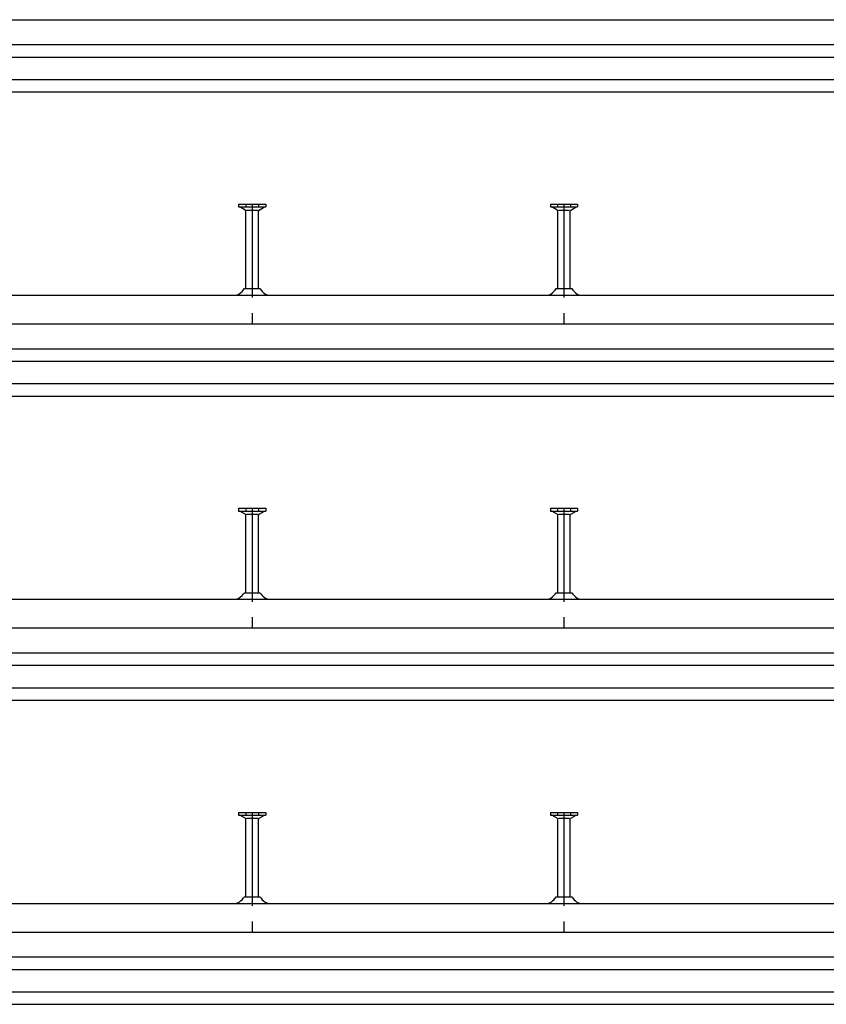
# Model space of a CAD drawing. Header units: millimetres. Extents: x -218 to 5910, y -4299 to 2743.
# Tile 9 of 21: x 429 to 1076, y -1615 to -825. Entities that reach past the tile are written whole.
import ezdxf

# ---------------------------------------------------------------- set-up
doc = ezdxf.new("R2010")
doc.units = ezdxf.units.MM
doc.header["$LTSCALE"] = 10
doc.linetypes.add('MITTE2', pattern=[1.125, 0.75, -0.125, 0.125, -0.125])
doc.layers.add('HALFEN', color=2, linetype='CONTINUOUS')

msp = doc.modelspace()

# ---------------------------------------------------------------- linework, layer by layer
at = {"layer": 'HALFEN'}
for p, q in [((-159.75, -824.75), (2390.25, -824.75)), ((-159.75, -844.75), (2390.25, -844.75)), ((-159.75, -854.75), (2390.25, -854.75)), ((-159.75, -872.75), (2390.25, -872.75)), ((-159.75, -882.75), (2390.25, -882.75)), ((604.34, -972.75), (626.16, -972.75)), ((604.34, -972.75), (604.34, -974.95)), ((604.34, -974.95), (626.16, -974.95)), ((609.75, -977.46), (605.4, -974.95)), ((610.16, -972.75), (610.16, -974.95)), ((610.25, -1040.5), (610.25, -978.33)), ((619.76, -977.75), (610.74, -977.75)), ((620.25, -1040.5), (620.25, -978.33)), ((620.34, -972.75), (620.34, -974.95)), ((620.75, -977.46), (625.1, -974.95)), ((626.16, -972.75), (626.16, -974.95)), ((854.34, -972.75), (854.34, -974.95)), ((854.34, -972.75), (876.16, -972.75)), ((854.34, -974.95), (876.16, -974.95)), ((859.75, -977.46), (855.4, -974.95)), ((860.16, -972.75), (860.16, -974.95)), ((860.25, -1040.5), (860.25, -978.33)), ((869.76, -977.75), (860.74, -977.75)), ((870.25, -1040.5), (870.25, -978.33)), ((870.34, -972.75), (870.34, -974.95)), ((870.75, -977.46), (875.1, -974.95)), ((876.16, -972.75), (876.16, -974.95)), ((609.04, -1040.5), (621.46, -1040.5)), ((859.04, -1040.5), (871.46, -1040.5)), ((-159.75, -1045.75), (2640.25, -1045.75)), ((-159.75, -1068.75), (2640.25, -1068.75)), ((-159.75, -1088.75), (2640.25, -1088.75)), ((-159.75, -1098.75), (2640.25, -1098.75)), ((-159.75, -1116.75), (2640.25, -1116.75)), ((-159.75, -1126.75), (2640.25, -1126.75)), ((604.34, -1216.75), (626.16, -1216.75)), ((604.34, -1216.75), (604.34, -1218.95)), ((604.34, -1218.95), (626.16, -1218.95)), ((609.75, -1221.46), (605.4, -1218.95)), ((610.16, -1216.75), (610.16, -1218.95)), ((610.25, -1284.5), (610.25, -1222.33)), ((619.76, -1221.75), (610.74, -1221.75)), ((620.25, -1284.5), (620.25, -1222.33)), ((620.34, -1216.75), (620.34, -1218.95)), ((620.75, -1221.46), (625.1, -1218.95)), ((626.16, -1216.75), (626.16, -1218.95)), ((854.34, -1216.75), (876.16, -1216.75)), ((854.34, -1216.75), (854.34, -1218.95)), ((854.34, -1218.95), (876.16, -1218.95)), ((859.75, -1221.46), (855.4, -1218.95)), ((860.16, -1216.75), (860.16, -1218.95)), ((860.25, -1284.5), (860.25, -1222.33)), ((869.76, -1221.75), (860.74, -1221.75)), ((870.25, -1284.5), (870.25, -1222.33)), ((870.34, -1216.75), (870.34, -1218.95)), ((870.75, -1221.46), (875.1, -1218.95)), ((876.16, -1216.75), (876.16, -1218.95)), ((609.04, -1284.5), (621.46, -1284.5)), ((859.04, -1284.5), (871.46, -1284.5)), ((-159.75, -1289.75), (2870.25, -1289.75)), ((-159.75, -1312.75), (2870.25, -1312.75)), ((-159.75, -1332.75), (2870.25, -1332.75)), ((-159.75, -1342.75), (2870.25, -1342.75)), ((-159.75, -1360.75), (2870.25, -1360.75)), ((-159.75, -1370.75), (2870.25, -1370.75)), ((604.34, -1460.75), (604.34, -1462.95)), ((604.34, -1460.75), (626.16, -1460.75)), ((610.16, -1460.75), (610.16, -1462.95)), ((620.34, -1460.75), (620.34, -1462.95)), ((626.16, -1460.75), (626.16, -1462.95)), ((854.34, -1460.75), (876.16, -1460.75)), ((854.34, -1460.75), (854.34, -1462.95)), ((860.16, -1460.75), (860.16, -1462.95)), ((870.34, -1460.75), (870.34, -1462.95)), ((876.16, -1460.75), (876.16, -1462.95)), ((604.34, -1462.95), (626.16, -1462.95)), ((609.75, -1465.46), (605.4, -1462.95)), ((610.25, -1528.5), (610.25, -1466.33)), ((619.76, -1465.75), (610.74, -1465.75)), ((620.25, -1528.5), (620.25, -1466.33)), ((620.75, -1465.46), (625.1, -1462.95)), ((854.34, -1462.95), (876.16, -1462.95)), ((859.75, -1465.46), (855.4, -1462.95)), ((860.25, -1528.5), (860.25, -1466.33)), ((869.76, -1465.75), (860.74, -1465.75)), ((870.25, -1528.5), (870.25, -1466.33)), ((870.75, -1465.46), (875.1, -1462.95)), ((609.04, -1528.5), (621.46, -1528.5)), ((859.04, -1528.5), (871.46, -1528.5)), ((-159.75, -1533.75), (3140.25, -1533.75)), ((-159.75, -1556.75), (3140.25, -1556.75)), ((-159.75, -1576.75), (3140.25, -1576.75)), ((-159.75, -1586.75), (3140.25, -1586.75)), ((-159.75, -1604.75), (3140.25, -1604.75)), ((-159.75, -1614.75), (3140.25, -1614.75))]:
    msp.add_line(p, q, dxfattribs=at)
at = {"layer": 'HALFEN', "color": 1, "linetype": 'MITTE2', "ltscale": 10}
for p, q in [((615.25, -972.75), (615.25, -1068.75)), ((865.25, -972.75), (865.25, -1068.75)), ((615.25, -1216.75), (615.25, -1312.75)), ((865.25, -1216.75), (865.25, -1312.75)), ((615.25, -1460.75), (615.25, -1556.75)), ((865.25, -1460.75), (865.25, -1556.75))]:
    msp.add_line(p, q, dxfattribs=at)
at = {"layer": 'HALFEN'}
for centre, radius, start, end in [((609.25, -978.33), 1, 0, 60), ((621.25, -978.33), 1, 120, 180), ((859.25, -978.33), 1, 0, 60), ((871.25, -978.33), 1, 120, 180), ((594.75, -1030.5), 17.45, 305.34441, 325.01853), ((635.75, -1030.5), 17.45, 214.98147, 234.65559), ((844.75, -1030.5), 17.45, 305.34441, 325.01853), ((885.75, -1030.5), 17.45, 214.98147, 234.65559), ((601.64, -1040.21), 5.54, 270, 305.34441), ((628.86, -1040.21), 5.54, 234.65559, 270), ((851.64, -1040.21), 5.54, 270, 305.34441), ((878.86, -1040.21), 5.54, 234.65559, 270), ((609.25, -1222.33), 1, 0, 60), ((621.25, -1222.33), 1, 120, 180), ((859.25, -1222.33), 1, 0, 60), ((871.25, -1222.33), 1, 120, 180), ((594.75, -1274.5), 17.45, 305.34441, 325.01853), ((635.75, -1274.5), 17.45, 214.98147, 234.65559), ((844.75, -1274.5), 17.45, 305.34441, 325.01853), ((885.75, -1274.5), 17.45, 214.98147, 234.65559), ((601.64, -1284.21), 5.54, 270, 305.34441), ((628.86, -1284.21), 5.54, 234.65559, 270), ((851.64, -1284.21), 5.54, 270, 305.34441), ((878.86, -1284.21), 5.54, 234.65559, 270), ((609.25, -1466.33), 1, 0, 60), ((621.25, -1466.33), 1, 120, 180), ((859.25, -1466.33), 1, 0, 60), ((871.25, -1466.33), 1, 120, 180), ((594.75, -1518.5), 17.45, 305.34441, 325.01853), ((635.75, -1518.5), 17.45, 214.98147, 234.65559), ((844.75, -1518.5), 17.45, 305.34441, 325.01853), ((885.75, -1518.5), 17.45, 214.98147, 234.65559), ((601.64, -1528.21), 5.54, 270, 305.34441), ((628.86, -1528.21), 5.54, 234.65559, 270), ((851.64, -1528.21), 5.54, 270, 305.34441), ((878.86, -1528.21), 5.54, 234.65559, 270)]:
    msp.add_arc(centre, radius, start, end, dxfattribs=at)

doc.saveas('drawing.dxf')
